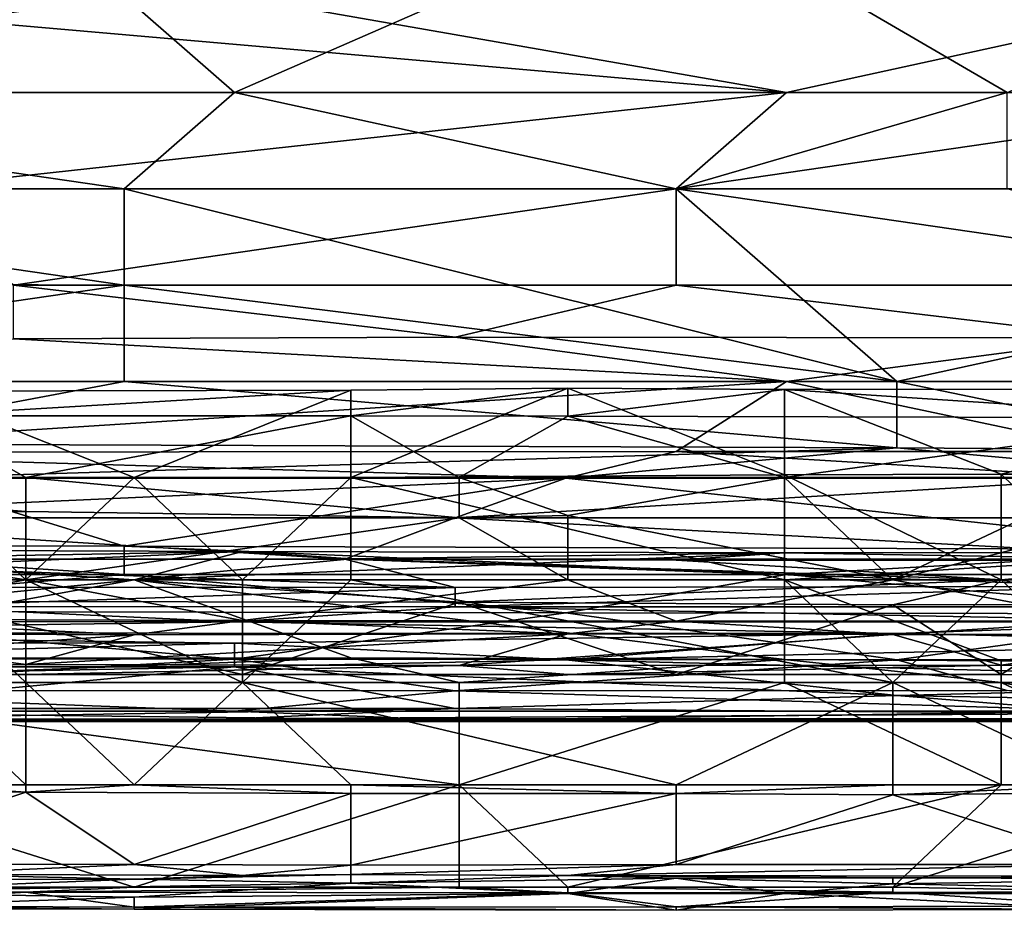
# Model space of a CAD drawing. Extents: x -1.1 to 1.1, y -0.36 to 0.36.
# Tile 214 of 256: x -0.026 to 0.0139, y -0.345 to -0.309. Entities that reach past the tile are written whole.
import ezdxf

# ---------------------------------------------------------------- set-up
doc = ezdxf.new("R2010")
doc.units = 0

msp = doc.modelspace()

# ---------------------------------------------------------------- linework, layer by layer
for points in [[(-0.017318, -0.311901, 0.381037), (0.000566, -0.304088, 0.383519), (-0.021789, -0.307995, 0.382323)], [(-0.017318, -0.311901, 0.381037), (0.013979, -0.311901, 0.381128), (0.000566, -0.304088, 0.383519)], [(0.013979, -0.311901, 0.381128), (0.022921, -0.307995, 0.382384), (0.000566, -0.304088, 0.383519)], [(-0.048615, -0.311901, 0.380951), (-0.017318, -0.311901, 0.381037), (-0.021789, -0.307995, 0.382323)], [(-0.021789, -0.307995, 0.382323), (-0.044144, -0.307995, 0.382266), (-0.048615, -0.311901, 0.380951)], [(-0.039673, -0.307995, 0.265214), (0.005037, -0.311901, 0.265321), (-0.044144, -0.311901, 0.265253)], [(0.005037, -0.311901, 0.265321), (-0.039673, -0.307995, 0.265214), (-0.017318, -0.307995, 0.265221)], [(-0.017318, -0.307995, 0.265221), (0.022921, -0.307995, 0.265241), (0.005037, -0.311901, 0.265321)], [(0.022921, -0.307995, 0.265241), (0.027392, -0.311901, 0.265301), (0.005037, -0.311901, 0.265321)], [(-0.048615, -0.311901, 0.380951), (-0.021789, -0.315807, 0.379572), (-0.017318, -0.311901, 0.381037)], [(-0.021789, -0.315807, 0.379572), (-0.048615, -0.311901, 0.380951), (-0.048615, -0.315807, 0.379457)], [(-0.044144, -0.311901, 0.265253), (0.005037, -0.311901, 0.265321), (-0.030731, -0.315807, 0.265803)], [(0.005037, -0.311901, 0.265321), (0.000566, -0.315807, 0.265851), (-0.030731, -0.315807, 0.265803)], [(-0.021789, -0.315807, 0.379572), (0.000566, -0.315807, 0.379631), (-0.017318, -0.311901, 0.381037)], [(0.000566, -0.315807, 0.379631), (0.013979, -0.311901, 0.381128), (-0.017318, -0.311901, 0.381037)], [(0.027392, -0.311901, 0.265301), (0.040806, -0.315807, 0.265833), (0.000566, -0.315807, 0.265851)], [(0.000566, -0.315807, 0.265851), (0.005037, -0.311901, 0.265321), (0.027392, -0.311901, 0.265301)], [(0.000566, -0.315807, 0.379631), (0.013979, -0.315807, 0.379685), (0.013979, -0.311901, 0.381128)], [(-0.053086, -0.319587, 0.377737), (-0.021789, -0.319713, 0.377796), (-0.048615, -0.315807, 0.379457)], [(-0.048615, -0.315807, 0.379457), (-0.021789, -0.319713, 0.377796), (-0.021789, -0.315807, 0.379572)], [(-0.030731, -0.315807, 0.265803), (0.000566, -0.315807, 0.265851), (-0.02626, -0.319713, 0.267133)], [(0.000566, -0.315807, 0.265851), (0.000566, -0.319713, 0.267192), (-0.02626, -0.319713, 0.267133)], [(0.009508, -0.32362, 0.375743), (0.000566, -0.315807, 0.379631), (-0.021789, -0.315807, 0.379572)], [(0.009508, -0.32362, 0.375743), (-0.021789, -0.315807, 0.379572), (-0.021789, -0.319713, 0.377796)], [(0.027392, -0.319713, 0.267159), (0.000566, -0.319713, 0.267192), (0.000566, -0.315807, 0.265851)], [(0.013979, -0.315807, 0.379685), (0.000566, -0.315807, 0.379631), (0.027392, -0.319713, 0.377976)], [(0.000566, -0.315807, 0.265851), (0.040806, -0.315807, 0.265833), (0.027392, -0.319713, 0.267159)], [(0.000566, -0.315807, 0.379631), (0.009508, -0.32362, 0.375743), (0.027392, -0.319713, 0.377976)], [(-0.053086, -0.319587, 0.377737), (-0.048615, -0.32362, 0.37551), (-0.021789, -0.319713, 0.377796)], [(-0.021789, -0.32362, 0.375624), (-0.021789, -0.319713, 0.377796), (-0.048615, -0.32362, 0.37551)], [(-0.008376, -0.321818, 0.268362), (-0.02626, -0.319713, 0.267133), (0.000566, -0.319713, 0.267192)], [(-0.02626, -0.32189, 0.268362), (-0.02626, -0.319713, 0.267133), (-0.008376, -0.321818, 0.268362)], [(0.009508, -0.32362, 0.375743), (-0.021789, -0.319713, 0.377796), (-0.021789, -0.32362, 0.375624)], [(0.000566, -0.319713, 0.267192), (0.01845, -0.321839, 0.268362), (-0.008376, -0.321818, 0.268362)], [(0.01845, -0.321839, 0.268362), (0.000566, -0.319713, 0.267192), (0.027392, -0.319713, 0.267159)], [(0.027392, -0.319713, 0.377976), (0.009508, -0.32362, 0.375743), (0.045277, -0.32362, 0.375761)], [(0.005037, -0.32362, 0.269574), (-0.044144, -0.32362, 0.26953), (-0.02626, -0.32189, 0.268362)], [(-0.008376, -0.321818, 0.268362), (0.005037, -0.32362, 0.269574), (-0.02626, -0.32189, 0.268362)], [(-0.008376, -0.321818, 0.268362), (0.01845, -0.321839, 0.268362), (0.005037, -0.32362, 0.269574)], [(0.054219, -0.32362, 0.269543), (0.005037, -0.32362, 0.269574), (0.01845, -0.321839, 0.268362)], [(-0.035202, -0.326145, 0.373831), (-0.021789, -0.32362, 0.375624), (-0.048615, -0.32362, 0.37551)], [(0.005037, -0.32362, 0.269574), (-0.039673, -0.326477, 0.272269), (-0.044144, -0.32362, 0.26953)], [(-0.039673, -0.326477, 0.272269), (0.005037, -0.32362, 0.269574), (0.000566, -0.326453, 0.272269)], [(-0.035202, -0.326145, 0.373831), (0.009508, -0.326307, 0.373831), (-0.021789, -0.32362, 0.375624)], [(0.009508, -0.326307, 0.373831), (0.009508, -0.32362, 0.375743), (-0.021789, -0.32362, 0.375624)], [(0.005037, -0.32362, 0.269574), (0.01845, -0.326454, 0.272269), (0.000566, -0.326453, 0.272269)], [(0.01845, -0.326454, 0.272269), (0.005037, -0.32362, 0.269574), (0.054219, -0.32362, 0.269543)], [(0.022921, -0.326396, 0.373831), (0.045277, -0.32362, 0.375761), (0.009508, -0.32362, 0.375743)], [(0.022921, -0.326396, 0.373831), (0.009508, -0.32362, 0.375743), (0.009508, -0.326307, 0.373831)], [(-0.030161, -0.325009, 0.225563), (-0.012603, -0.325011, 0.225563), (-0.012603, -0.323965, 0.221806)], [(-0.012603, -0.323965, 0.221806), (-0.030161, -0.324006, 0.221806), (-0.030161, -0.325009, 0.225563)], [(-0.012603, -0.323965, 0.221806), (-0.021382, -0.327502, 0.218132), (-0.030161, -0.324006, 0.221806)], [(-0.030161, -0.327502, 0.218146), (-0.030161, -0.324006, 0.221806), (-0.021382, -0.327502, 0.218132)], [(-0.021382, -0.327502, 0.218132), (-0.012603, -0.323965, 0.221806), (-0.012603, -0.327502, 0.218069)], [(-0.003823, -0.323885, 0.221806), (-0.012603, -0.327502, 0.218069), (-0.012603, -0.323965, 0.221806)], [(0.004956, -0.327393, 0.218049), (-0.012603, -0.327502, 0.218069), (-0.003823, -0.323885, 0.221806)], [(-0.012603, -0.325011, 0.225563), (-0.003823, -0.325016, 0.225563), (-0.003823, -0.323885, 0.221806)], [(-0.012603, -0.323965, 0.221806), (-0.012603, -0.325011, 0.225563), (-0.003823, -0.323885, 0.221806)], [(-0.003823, -0.323885, 0.221806), (-0.003823, -0.325016, 0.225563), (0.004956, -0.323932, 0.221806)], [(0.004956, -0.323932, 0.221806), (0.004956, -0.327393, 0.218049), (-0.003823, -0.323885, 0.221806)], [(-0.003823, -0.325016, 0.225563), (0.022515, -0.325089, 0.225563), (0.004956, -0.323932, 0.221806)], [(0.004956, -0.323932, 0.221806), (0.022515, -0.325089, 0.225563), (0.026904, -0.323913, 0.221806)], [(0.026904, -0.323913, 0.221806), (0.013735, -0.327363, 0.218049), (0.004956, -0.323932, 0.221806)], [(0.013735, -0.327363, 0.218049), (0.004956, -0.327393, 0.218049), (0.004956, -0.323932, 0.221806)], [(0.013735, -0.327363, 0.218049), (0.026904, -0.323913, 0.221806), (0.022515, -0.327325, 0.218049)], [(-0.030161, -0.325009, 0.225563), (-0.04333, -0.327502, 0.228759), (-0.025772, -0.327502, 0.228786)], [(-0.012603, -0.325011, 0.225563), (-0.030161, -0.325009, 0.225563), (-0.025772, -0.327502, 0.228786)], [(-0.012603, -0.325011, 0.225563), (-0.025772, -0.327502, 0.228786), (-0.008213, -0.327502, 0.22876)], [(-0.003823, -0.325016, 0.225563), (-0.012603, -0.325011, 0.225563), (-0.008213, -0.327502, 0.22876)], [(0.004956, -0.327502, 0.228725), (-0.003823, -0.325016, 0.225563), (-0.008213, -0.327502, 0.22876)], [(0.022515, -0.325089, 0.225563), (-0.003823, -0.325016, 0.225563), (0.004956, -0.327502, 0.228725)], [(0.004956, -0.327502, 0.228725), (0.018125, -0.327502, 0.228671), (0.022515, -0.325089, 0.225563)], [(0.009508, -0.326307, 0.373831), (-0.035202, -0.326145, 0.373831), (-0.030731, -0.327526, 0.372684)], [(-0.003905, -0.327526, 0.273659), (-0.048615, -0.327526, 0.273642), (-0.039673, -0.326477, 0.272269)], [(-0.003905, -0.327526, 0.273659), (-0.039673, -0.326477, 0.272269), (0.000566, -0.326453, 0.272269)], [(-0.003905, -0.327526, 0.372779), (0.009508, -0.326307, 0.373831), (-0.030731, -0.327526, 0.372684)], [(0.009508, -0.326307, 0.373831), (-0.003905, -0.327526, 0.372779), (0.022921, -0.327526, 0.372893)], [(0.01845, -0.327526, 0.273671), (-0.003905, -0.327526, 0.273659), (0.000566, -0.326453, 0.272269)], [(0.000566, -0.326453, 0.272269), (0.01845, -0.326454, 0.272269), (0.01845, -0.327526, 0.273671)], [(0.022921, -0.327526, 0.372893), (0.022921, -0.326396, 0.373831), (0.009508, -0.326307, 0.373831)], [(0.018125, -0.327502, 0.217933), (0.013735, -0.327363, 0.218049), (0.022515, -0.327325, 0.218049)], [(-0.039673, -0.329131, 0.276175), (-0.048615, -0.327526, 0.273642), (-0.003905, -0.327526, 0.273659)], [(-0.025772, -0.328878, 0.22932), (-0.025772, -0.327502, 0.228786), (-0.04333, -0.327502, 0.228759)], [(-0.025772, -0.328878, 0.22932), (-0.04333, -0.327502, 0.228759), (-0.04333, -0.328929, 0.22932)], [(-0.030731, -0.327526, 0.372684), (-0.039673, -0.330262, 0.369925), (-0.021789, -0.330284, 0.369925)], [(-0.039673, -0.329131, 0.276175), (-0.003905, -0.327526, 0.273659), (-0.008376, -0.329131, 0.276175)], [(-0.021789, -0.330284, 0.369925), (-0.003905, -0.327526, 0.372779), (-0.030731, -0.327526, 0.372684)], [(-0.030161, -0.327502, 0.218146), (-0.021382, -0.327502, 0.218132), (-0.025772, -0.331652, 0.218098)], [(-0.030161, -0.331652, 0.218206), (-0.030161, -0.327502, 0.218146), (-0.025772, -0.331652, 0.218098)], [(-0.008213, -0.329131, 0.22932), (-0.008213, -0.327502, 0.22876), (-0.025772, -0.327502, 0.228786)], [(-0.008213, -0.329131, 0.22932), (-0.025772, -0.327502, 0.228786), (-0.025772, -0.328878, 0.22932)], [(-0.025772, -0.331652, 0.218098), (-0.021382, -0.327502, 0.218132), (-0.016992, -0.331652, 0.218197)], [(-0.003905, -0.327526, 0.372779), (-0.021789, -0.330284, 0.369925), (0.022921, -0.330417, 0.369925)], [(-0.021382, -0.327502, 0.218132), (-0.012603, -0.327502, 0.218069), (-0.016992, -0.331652, 0.218197)], [(-0.012603, -0.331652, 0.218012), (-0.016992, -0.331652, 0.218197), (-0.012603, -0.327502, 0.218069)], [(0.004956, -0.327393, 0.218049), (0.004956, -0.331652, 0.218027), (-0.012603, -0.327502, 0.218069)], [(0.004956, -0.331652, 0.218027), (-0.012603, -0.331652, 0.218012), (-0.012603, -0.327502, 0.218069)], [(0.027392, -0.329134, 0.276175), (-0.008376, -0.329131, 0.276175), (0.01845, -0.327526, 0.273671)], [(-0.003905, -0.327526, 0.273659), (0.01845, -0.327526, 0.273671), (-0.008376, -0.329131, 0.276175)], [(-0.003823, -0.329043, 0.22932), (0.004956, -0.327502, 0.228725), (-0.008213, -0.327502, 0.22876)], [(-0.003823, -0.329043, 0.22932), (-0.008213, -0.327502, 0.22876), (-0.008213, -0.329131, 0.22932)], [(-0.003905, -0.327526, 0.372779), (0.022921, -0.330417, 0.369925), (0.022921, -0.327526, 0.372893)], [(0.009346, -0.331652, 0.230217), (0.004956, -0.327502, 0.228725), (-0.003823, -0.329043, 0.22932)], [(0.004956, -0.327393, 0.218049), (0.013735, -0.327363, 0.218049), (0.013735, -0.331652, 0.217894)], [(0.004956, -0.331652, 0.218027), (0.004956, -0.327393, 0.218049), (0.013735, -0.331652, 0.217894)], [(0.018125, -0.327502, 0.228671), (0.004956, -0.327502, 0.228725), (0.009346, -0.331652, 0.230217)], [(0.018125, -0.329454, 0.22932), (0.018125, -0.327502, 0.228671), (0.009346, -0.331652, 0.230217)], [(0.018125, -0.331652, 0.21785), (0.013735, -0.331652, 0.217894), (0.013735, -0.327363, 0.218049)], [(0.013735, -0.327363, 0.218049), (0.018125, -0.327502, 0.217933), (0.018125, -0.331652, 0.21785)], [(-0.025772, -0.331652, 0.230615), (-0.04333, -0.328929, 0.22932), (-0.04772, -0.331652, 0.230728)], [(-0.04333, -0.328929, 0.22932), (-0.025772, -0.331652, 0.230615), (-0.025772, -0.328878, 0.22932)], [(-0.008213, -0.329131, 0.22932), (-0.025772, -0.328878, 0.22932), (-0.025772, -0.331652, 0.230615)], [(-0.008376, -0.329131, 0.276175), (-0.012847, -0.330807, 0.280081), (-0.039673, -0.329131, 0.276175)], [(-0.039673, -0.330827, 0.280081), (-0.039673, -0.329131, 0.276175), (-0.012847, -0.330807, 0.280081)], [(-0.003823, -0.331652, 0.230499), (-0.008213, -0.329131, 0.22932), (-0.025772, -0.331652, 0.230615)], [(-0.012847, -0.330807, 0.280081), (-0.008376, -0.329131, 0.276175), (0.022921, -0.330815, 0.280081)], [(0.027392, -0.329134, 0.276175), (0.022921, -0.330815, 0.280081), (-0.008376, -0.329131, 0.276175)], [(-0.008213, -0.329131, 0.22932), (-0.003823, -0.331652, 0.230499), (-0.003823, -0.329043, 0.22932)], [(0.009346, -0.331652, 0.230217), (-0.003823, -0.329043, 0.22932), (-0.003823, -0.331652, 0.230499)], [(0.009346, -0.331652, 0.230217), (0.018125, -0.331652, 0.230294), (0.018125, -0.329454, 0.22932)], [(-0.039673, -0.330262, 0.369925), (-0.044144, -0.331432, 0.368373), (-0.021789, -0.331432, 0.368414)], [(-0.016992, -0.330497, 0.270649), (-0.04333, -0.330409, 0.270649), (-0.04333, -0.331652, 0.272086)], [(-0.034551, -0.330813, 0.266891), (-0.04333, -0.330409, 0.270649), (-0.016992, -0.330497, 0.270649)], [(-0.021382, -0.331652, 0.272041), (-0.016992, -0.330497, 0.270649), (-0.04333, -0.331652, 0.272086)], [(-0.039673, -0.330262, 0.369925), (-0.021789, -0.331432, 0.368414), (-0.021789, -0.330284, 0.369925)], [(-0.012603, -0.330804, 0.266891), (-0.034551, -0.330813, 0.266891), (-0.016992, -0.330497, 0.270649)], [(0.005037, -0.331432, 0.368478), (0.022921, -0.330417, 0.369925), (-0.021789, -0.330284, 0.369925)], [(-0.021789, -0.330284, 0.369925), (-0.021789, -0.331432, 0.368414), (0.005037, -0.331432, 0.368478)], [(-0.021382, -0.331652, 0.272041), (0.004956, -0.330552, 0.270649), (-0.016992, -0.330497, 0.270649)], [(0.004956, -0.330552, 0.270649), (-0.012603, -0.330804, 0.266891), (-0.016992, -0.330497, 0.270649)], [(0.004956, -0.330552, 0.270649), (0.004956, -0.331652, 0.271956), (0.022515, -0.330543, 0.270649)], [(0.022515, -0.330543, 0.270649), (0.022515, -0.330848, 0.266891), (0.004956, -0.330552, 0.270649)], [(0.022515, -0.330543, 0.270649), (0.004956, -0.331652, 0.271956), (0.035684, -0.331652, 0.271987)], [(0.005037, -0.331432, 0.368478), (0.022921, -0.331432, 0.368563), (0.022921, -0.330417, 0.369925)], [(-0.039673, -0.330827, 0.280081), (-0.008376, -0.331958, 0.283987), (-0.079912, -0.331916, 0.283987)], [(-0.008376, -0.331958, 0.283987), (-0.039673, -0.330827, 0.280081), (-0.012847, -0.330807, 0.280081)], [(-0.021382, -0.331652, 0.264519), (-0.034551, -0.330813, 0.266891), (-0.012603, -0.330804, 0.266891)], [(-0.021382, -0.331652, 0.264519), (-0.034551, -0.331652, 0.264515), (-0.034551, -0.330813, 0.266891)], [(0.004956, -0.331652, 0.271956), (0.004956, -0.330552, 0.270649), (-0.021382, -0.331652, 0.272041)], [(-0.012603, -0.330804, 0.266891), (0.013735, -0.331652, 0.264714), (-0.021382, -0.331652, 0.264519)], [(0.01845, -0.331918, 0.283987), (-0.012847, -0.330807, 0.280081), (0.022921, -0.330815, 0.280081)], [(0.01845, -0.331918, 0.283987), (-0.008376, -0.331958, 0.283987), (-0.012847, -0.330807, 0.280081)], [(0.000566, -0.330852, 0.266891), (-0.012603, -0.330804, 0.266891), (0.004956, -0.330552, 0.270649)], [(0.000566, -0.330852, 0.266891), (0.013735, -0.331652, 0.264714), (-0.012603, -0.330804, 0.266891)], [(0.000566, -0.330852, 0.266891), (0.004956, -0.330552, 0.270649), (0.022515, -0.330848, 0.266891)], [(0.013735, -0.331652, 0.264714), (0.000566, -0.330852, 0.266891), (0.022515, -0.330848, 0.266891)], [(0.022515, -0.330848, 0.266891), (0.022515, -0.331652, 0.264775), (0.013735, -0.331652, 0.264714)], [(-0.034551, -0.333244, 0.233077), (-0.025772, -0.331652, 0.230615), (-0.04772, -0.331652, 0.230728)], [(-0.044144, -0.331432, 0.368373), (-0.039673, -0.332924, 0.366019), (-0.021789, -0.331432, 0.368414)], [(-0.038941, -0.334825, 0.274406), (-0.021382, -0.331652, 0.272041), (-0.04333, -0.331652, 0.272086)], [(-0.021789, -0.331432, 0.368414), (-0.039673, -0.332924, 0.366019), (-0.003905, -0.33299, 0.366019)], [(-0.021382, -0.331652, 0.272041), (-0.038941, -0.334825, 0.274406), (-0.012603, -0.334814, 0.274406)], [(-0.030161, -0.332533, 0.263134), (-0.034551, -0.331652, 0.264515), (-0.021382, -0.331652, 0.264519)], [(-0.025772, -0.331652, 0.230615), (-0.034551, -0.333244, 0.233077), (-0.016992, -0.333302, 0.233077)], [(-0.025772, -0.331652, 0.218098), (-0.025772, -0.335802, 0.217517), (-0.030161, -0.331652, 0.218206)], [(-0.030161, -0.335802, 0.217575), (-0.030161, -0.331652, 0.218206), (-0.025772, -0.335802, 0.217517)], [(-0.021382, -0.331652, 0.264519), (-0.008213, -0.332557, 0.263134), (-0.030161, -0.332533, 0.263134)], [(-0.025772, -0.331652, 0.218098), (-0.016992, -0.331652, 0.218197), (-0.016992, -0.335802, 0.217547)], [(-0.016992, -0.335802, 0.217547), (-0.025772, -0.335802, 0.217517), (-0.025772, -0.331652, 0.218098)], [(-0.016992, -0.333302, 0.233077), (-0.003823, -0.331652, 0.230499), (-0.025772, -0.331652, 0.230615)], [(-0.003905, -0.33299, 0.366019), (0.005037, -0.331432, 0.368478), (-0.021789, -0.331432, 0.368414)], [(-0.021382, -0.331652, 0.264519), (0.013735, -0.331652, 0.264714), (-0.008213, -0.332557, 0.263134)], [(0.004956, -0.33488, 0.274406), (0.004956, -0.331652, 0.271956), (-0.021382, -0.331652, 0.272041)], [(-0.012603, -0.334814, 0.274406), (0.004956, -0.33488, 0.274406), (-0.021382, -0.331652, 0.272041)], [(-0.003823, -0.331652, 0.230499), (-0.016992, -0.333302, 0.233077), (0.000566, -0.333317, 0.233077)], [(-0.012603, -0.331652, 0.218012), (0.009346, -0.335802, 0.217481), (-0.016992, -0.335802, 0.217547)], [(-0.016992, -0.335802, 0.217547), (-0.016992, -0.331652, 0.218197), (-0.012603, -0.331652, 0.218012)], [(0.004956, -0.331652, 0.218027), (0.009346, -0.335802, 0.217481), (-0.012603, -0.331652, 0.218012)], [(0.009346, -0.332665, 0.263134), (-0.008213, -0.332557, 0.263134), (0.013735, -0.331652, 0.264714)], [(0.005037, -0.331432, 0.368478), (-0.003905, -0.33299, 0.366019), (0.022921, -0.333029, 0.366019)], [(-0.003823, -0.331652, 0.230499), (0.000566, -0.333317, 0.233077), (0.009346, -0.331652, 0.230217)], [(0.009346, -0.331652, 0.230217), (0.000566, -0.333317, 0.233077), (0.018125, -0.333314, 0.233077)], [(0.013735, -0.331652, 0.217894), (0.009346, -0.335802, 0.217481), (0.004956, -0.331652, 0.218027)], [(0.013735, -0.334931, 0.274406), (0.035684, -0.331652, 0.271987), (0.004956, -0.331652, 0.271956)], [(0.013735, -0.334931, 0.274406), (0.004956, -0.331652, 0.271956), (0.004956, -0.33488, 0.274406)], [(0.005037, -0.331432, 0.368478), (0.022921, -0.333029, 0.366019), (0.022921, -0.331432, 0.368563)], [(0.013735, -0.331652, 0.217894), (0.018125, -0.335802, 0.217523), (0.009346, -0.335802, 0.217481)], [(0.009346, -0.332665, 0.263134), (0.013735, -0.331652, 0.264714), (0.018125, -0.332648, 0.263134)], [(0.009346, -0.331652, 0.230217), (0.018125, -0.333314, 0.233077), (0.018125, -0.331652, 0.230294)], [(0.018125, -0.331652, 0.21785), (0.018125, -0.335802, 0.217523), (0.013735, -0.331652, 0.217894)], [(0.022515, -0.331652, 0.264775), (0.018125, -0.332648, 0.263134), (0.013735, -0.331652, 0.264714)], [(0.035684, -0.331652, 0.271987), (0.013735, -0.334931, 0.274406), (0.048852, -0.334896, 0.274406)], [(-0.030731, -0.332734, 0.287894), (-0.079912, -0.331916, 0.283987), (-0.008376, -0.331958, 0.283987)], [(-0.030731, -0.332734, 0.287894), (-0.008376, -0.331958, 0.283987), (-0.008376, -0.332748, 0.287894)], [(0.01845, -0.331918, 0.283987), (0.036335, -0.332748, 0.287894), (-0.008376, -0.332748, 0.287894)], [(0.01845, -0.331918, 0.283987), (-0.008376, -0.332748, 0.287894), (-0.008376, -0.331958, 0.283987)], [(-0.030161, -0.335495, 0.259377), (-0.030161, -0.332533, 0.263134), (-0.016992, -0.33548, 0.259377)], [(-0.016992, -0.33548, 0.259377), (-0.030161, -0.332533, 0.263134), (-0.008213, -0.332557, 0.263134)], [(-0.039673, -0.332924, 0.366019), (-0.057557, -0.334839, 0.362112), (-0.017318, -0.334867, 0.362112)], [(-0.030731, -0.332734, 0.287894), (-0.017318, -0.333345, 0.2918), (-0.048615, -0.333331, 0.2918)], [(-0.017318, -0.334867, 0.362112), (-0.003905, -0.33299, 0.366019), (-0.039673, -0.332924, 0.366019)], [(-0.017318, -0.333345, 0.2918), (-0.030731, -0.332734, 0.287894), (-0.008376, -0.332748, 0.287894)], [(0.022921, -0.333345, 0.2918), (-0.017318, -0.333345, 0.2918), (-0.008376, -0.332748, 0.287894)], [(0.000566, -0.335478, 0.259377), (-0.016992, -0.33548, 0.259377), (-0.008213, -0.332557, 0.263134)], [(-0.008376, -0.332748, 0.287894), (0.036335, -0.332748, 0.287894), (0.022921, -0.333345, 0.2918)], [(0.000566, -0.335478, 0.259377), (-0.008213, -0.332557, 0.263134), (0.009346, -0.332665, 0.263134)], [(0.009346, -0.332665, 0.263134), (0.013735, -0.33549, 0.259377), (0.000566, -0.335478, 0.259377)], [(0.018125, -0.332648, 0.263134), (0.013735, -0.33549, 0.259377), (0.009346, -0.332665, 0.263134)], [(0.013735, -0.33549, 0.259377), (0.018125, -0.332648, 0.263134), (0.026904, -0.335578, 0.259377)], [(-0.048615, -0.333796, 0.295706), (-0.048615, -0.333331, 0.2918), (-0.017318, -0.333345, 0.2918)], [(-0.034551, -0.333244, 0.233077), (-0.04333, -0.333787, 0.236834), (-0.021382, -0.333872, 0.236834)], [(-0.016992, -0.333302, 0.233077), (-0.034551, -0.333244, 0.233077), (-0.021382, -0.333872, 0.236834)], [(-0.016992, -0.333302, 0.233077), (-0.021382, -0.333872, 0.236834), (-0.003823, -0.33384, 0.236834)], [(-0.003905, -0.33299, 0.366019), (-0.017318, -0.334867, 0.362112), (0.009508, -0.334884, 0.362112)], [(0.000566, -0.333317, 0.233077), (-0.016992, -0.333302, 0.233077), (-0.003823, -0.33384, 0.236834)], [(0.009508, -0.334884, 0.362112), (0.022921, -0.333029, 0.366019), (-0.003905, -0.33299, 0.366019)], [(0.000566, -0.333317, 0.233077), (-0.003823, -0.33384, 0.236834), (0.009346, -0.333866, 0.236834)], [(0.018125, -0.333314, 0.233077), (0.000566, -0.333317, 0.233077), (0.009346, -0.333866, 0.236834)], [(0.022515, -0.333861, 0.236834), (0.018125, -0.333314, 0.233077), (0.009346, -0.333866, 0.236834)], [(0.022921, -0.333029, 0.366019), (0.009508, -0.334884, 0.362112), (0.054219, -0.334879, 0.362112)], [(0.009508, -0.333825, 0.295706), (-0.048615, -0.333796, 0.295706), (-0.017318, -0.333345, 0.2918)], [(0.009508, -0.333825, 0.295706), (-0.017318, -0.333345, 0.2918), (0.022921, -0.333345, 0.2918)], [(0.009508, -0.333825, 0.295706), (0.022921, -0.333345, 0.2918), (0.027392, -0.334207, 0.299612)], [(-0.017318, -0.33422, 0.299612), (-0.048615, -0.334191, 0.299612), (-0.048615, -0.333796, 0.295706)], [(-0.048615, -0.333796, 0.295706), (0.009508, -0.333825, 0.295706), (-0.017318, -0.33422, 0.299612)], [(-0.021382, -0.333872, 0.236834), (-0.04333, -0.333787, 0.236834), (-0.030161, -0.334484, 0.244349)], [(-0.030161, -0.334484, 0.244349), (-0.025772, -0.335075, 0.251863), (-0.021382, -0.333872, 0.236834)], [(-0.008213, -0.33512, 0.251863), (-0.003823, -0.33384, 0.236834), (-0.025772, -0.335075, 0.251863)], [(-0.003823, -0.33384, 0.236834), (-0.021382, -0.333872, 0.236834), (-0.025772, -0.335075, 0.251863)], [(-0.003905, -0.334887, 0.307425), (-0.017318, -0.33422, 0.299612), (0.009508, -0.333825, 0.295706)], [(-0.003823, -0.33384, 0.236834), (-0.008213, -0.33512, 0.251863), (0.009346, -0.333866, 0.236834)], [(-0.008213, -0.33512, 0.251863), (0.013735, -0.3351, 0.251863), (0.009346, -0.333866, 0.236834)], [(-0.003905, -0.334887, 0.307425), (0.009508, -0.333825, 0.295706), (0.027392, -0.334207, 0.299612)], [(0.009346, -0.333866, 0.236834), (0.013735, -0.3351, 0.251863), (0.022515, -0.333861, 0.236834)], [(0.013735, -0.3351, 0.251863), (0.035684, -0.33517, 0.251863), (0.022515, -0.333861, 0.236834)], [(-0.017318, -0.33422, 0.299612), (-0.053086, -0.335171, 0.311331), (-0.048615, -0.334191, 0.299612)], [(-0.017318, -0.33422, 0.299612), (-0.017318, -0.33518, 0.311331), (-0.053086, -0.335171, 0.311331)], [(-0.025772, -0.335075, 0.251863), (-0.030161, -0.334484, 0.244349), (-0.038941, -0.335417, 0.25562)], [(-0.003905, -0.334887, 0.307425), (-0.017318, -0.33518, 0.311331), (-0.017318, -0.33422, 0.299612)], [(0.027392, -0.334207, 0.299612), (0.031863, -0.335777, 0.319144), (-0.003905, -0.334887, 0.307425)], [(-0.039673, -0.336128, 0.358206), (-0.017318, -0.334867, 0.362112), (-0.057557, -0.334839, 0.362112)], [(-0.017318, -0.334867, 0.362112), (-0.039673, -0.336128, 0.358206), (-0.008376, -0.336152, 0.358206)], [(-0.038941, -0.334825, 0.274406), (-0.038941, -0.335802, 0.274938), (-0.012603, -0.334814, 0.274406)], [(-0.012603, -0.334814, 0.274406), (-0.038941, -0.335802, 0.274938), (-0.008213, -0.335802, 0.274942)], [(-0.017318, -0.334867, 0.362112), (-0.008376, -0.336152, 0.358206), (0.009508, -0.334884, 0.362112)], [(-0.017318, -0.33518, 0.311331), (-0.003905, -0.334887, 0.307425), (0.009508, -0.336336, 0.326956)], [(0.004956, -0.33488, 0.274406), (-0.012603, -0.334814, 0.274406), (-0.008213, -0.335802, 0.274942)], [(0.013979, -0.336136, 0.358206), (0.009508, -0.334884, 0.362112), (-0.008376, -0.336152, 0.358206)], [(0.004956, -0.335802, 0.274902), (0.004956, -0.33488, 0.274406), (-0.008213, -0.335802, 0.274942)], [(0.009508, -0.336336, 0.326956), (-0.003905, -0.334887, 0.307425), (0.031863, -0.335777, 0.319144)], [(0.013735, -0.335802, 0.274869), (0.013735, -0.334931, 0.274406), (0.004956, -0.33488, 0.274406)], [(0.013735, -0.335802, 0.274869), (0.004956, -0.33488, 0.274406), (0.004956, -0.335802, 0.274902)], [(0.009508, -0.334884, 0.362112), (0.013979, -0.336136, 0.358206), (0.054219, -0.334879, 0.362112)], [(0.013735, -0.334931, 0.274406), (0.048852, -0.335802, 0.274873), (0.048852, -0.334896, 0.274406)], [(0.048852, -0.335802, 0.274873), (0.013735, -0.334931, 0.274406), (0.013735, -0.335802, 0.274869)], [(-0.048615, -0.335775, 0.319144), (-0.053086, -0.335171, 0.311331), (-0.017318, -0.33518, 0.311331)], [(-0.048615, -0.335775, 0.319144), (-0.017318, -0.33518, 0.311331), (-0.035202, -0.336856, 0.334769)], [(-0.038941, -0.335417, 0.25562), (-0.025772, -0.335487, 0.25562), (-0.025772, -0.335075, 0.251863)], [(-0.035202, -0.336856, 0.334769), (-0.017318, -0.33518, 0.311331), (-0.008376, -0.33686, 0.334769)], [(-0.008213, -0.33512, 0.251863), (-0.025772, -0.335075, 0.251863), (-0.025772, -0.335487, 0.25562)], [(-0.008213, -0.33512, 0.251863), (-0.025772, -0.335487, 0.25562), (-0.003823, -0.335484, 0.25562)], [(0.009508, -0.336336, 0.326956), (-0.008376, -0.33686, 0.334769), (-0.017318, -0.33518, 0.311331)], [(0.013735, -0.3351, 0.251863), (-0.008213, -0.33512, 0.251863), (-0.003823, -0.335484, 0.25562)], [(0.013735, -0.335482, 0.25562), (0.013735, -0.3351, 0.251863), (-0.003823, -0.335484, 0.25562)], [(0.013735, -0.3351, 0.251863), (0.026904, -0.335509, 0.25562), (0.035684, -0.33517, 0.251863)], [(0.013735, -0.3351, 0.251863), (0.013735, -0.335482, 0.25562), (0.026904, -0.335509, 0.25562)], [(-0.038941, -0.335417, 0.25562), (-0.030161, -0.335495, 0.259377), (-0.025772, -0.335487, 0.25562)], [(-0.016992, -0.33548, 0.259377), (-0.025772, -0.335487, 0.25562), (-0.030161, -0.335495, 0.259377)], [(-0.003823, -0.335484, 0.25562), (-0.025772, -0.335487, 0.25562), (-0.016992, -0.33548, 0.259377)], [(-0.003823, -0.335484, 0.25562), (-0.016992, -0.33548, 0.259377), (0.000566, -0.335478, 0.259377)], [(0.013735, -0.335482, 0.25562), (-0.003823, -0.335484, 0.25562), (0.000566, -0.335478, 0.259377)], [(0.000566, -0.335478, 0.259377), (0.013735, -0.33549, 0.259377), (0.013735, -0.335482, 0.25562)], [(0.026904, -0.335509, 0.25562), (0.013735, -0.335482, 0.25562), (0.013735, -0.33549, 0.259377)], [(0.026904, -0.335578, 0.259377), (0.026904, -0.335509, 0.25562), (0.013735, -0.33549, 0.259377)], [(-0.039673, -0.336128, 0.358206), (-0.039673, -0.336969, 0.3543), (-0.017318, -0.336964, 0.3543)], [(-0.008376, -0.336152, 0.358206), (-0.039673, -0.336128, 0.358206), (-0.017318, -0.336964, 0.3543)], [(-0.008213, -0.339952, 0.274373), (-0.008213, -0.335802, 0.274942), (-0.038941, -0.335802, 0.274938)], [(-0.034551, -0.339952, 0.274376), (-0.008213, -0.339952, 0.274373), (-0.038941, -0.335802, 0.274938)], [(-0.025772, -0.335802, 0.217517), (-0.025772, -0.339952, 0.217842), (-0.030161, -0.335802, 0.217575)], [(-0.025772, -0.339952, 0.217842), (-0.030161, -0.339952, 0.217857), (-0.030161, -0.335802, 0.217575)], [(-0.025772, -0.335802, 0.217517), (-0.016992, -0.335802, 0.217547), (-0.021382, -0.339952, 0.217809)], [(-0.021382, -0.339952, 0.217809), (-0.025772, -0.339952, 0.217842), (-0.025772, -0.335802, 0.217517)], [(-0.016992, -0.335802, 0.217547), (-0.012603, -0.339952, 0.217803), (-0.021382, -0.339952, 0.217809)], [(0.009346, -0.335802, 0.217481), (0.000566, -0.339952, 0.217806), (-0.016992, -0.335802, 0.217547)], [(0.000566, -0.339952, 0.217806), (-0.012603, -0.339952, 0.217803), (-0.016992, -0.335802, 0.217547)], [(0.004956, -0.335802, 0.274902), (-0.008213, -0.335802, 0.274942), (-0.008213, -0.339952, 0.274373)], [(0.013735, -0.339952, 0.274312), (0.004956, -0.335802, 0.274902), (-0.008213, -0.339952, 0.274373)], [(0.009346, -0.335802, 0.217481), (0.009346, -0.339952, 0.217767), (0.000566, -0.339952, 0.217806)], [(0.013735, -0.339952, 0.274312), (0.013735, -0.335802, 0.274869), (0.004956, -0.335802, 0.274902)], [(0.018125, -0.335802, 0.217523), (0.018125, -0.339952, 0.217843), (0.009346, -0.335802, 0.217481)], [(0.018125, -0.339952, 0.217843), (0.009346, -0.339952, 0.217767), (0.009346, -0.335802, 0.217481)], [(0.009508, -0.336336, 0.326956), (0.031863, -0.335777, 0.319144), (0.022921, -0.336582, 0.330862)], [(0.035684, -0.339952, 0.274334), (0.048852, -0.335802, 0.274873), (0.013735, -0.335802, 0.274869)], [(0.035684, -0.339952, 0.274334), (0.013735, -0.335802, 0.274869), (0.022515, -0.339952, 0.274323)], [(0.022515, -0.339952, 0.274323), (0.013735, -0.335802, 0.274869), (0.013735, -0.339952, 0.274312)], [(-0.017318, -0.336964, 0.3543), (0.01845, -0.336969, 0.3543), (-0.008376, -0.336152, 0.358206)], [(0.01845, -0.336969, 0.3543), (0.013979, -0.336136, 0.358206), (-0.008376, -0.336152, 0.358206)], [(-0.008376, -0.33686, 0.334769), (0.009508, -0.336336, 0.326956), (0.01845, -0.337066, 0.338675)], [(0.009508, -0.336336, 0.326956), (0.022921, -0.336582, 0.330862), (0.01845, -0.337066, 0.338675)], [(-0.035202, -0.337287, 0.342581), (-0.035202, -0.336856, 0.334769), (-0.008376, -0.33686, 0.334769)], [(-0.017318, -0.337282, 0.342581), (-0.035202, -0.337287, 0.342581), (-0.008376, -0.33686, 0.334769)], [(-0.017318, -0.337282, 0.342581), (-0.008376, -0.33686, 0.334769), (0.01845, -0.337066, 0.338675)], [(-0.039673, -0.336969, 0.3543), (-0.048615, -0.337365, 0.350394), (-0.008376, -0.337336, 0.350394)], [(-0.017318, -0.336964, 0.3543), (-0.039673, -0.336969, 0.3543), (-0.008376, -0.337336, 0.350394)], [(-0.017318, -0.337282, 0.342581), (-0.030731, -0.3374, 0.346487), (-0.035202, -0.337287, 0.342581)], [(-0.030731, -0.3374, 0.346487), (-0.017318, -0.337282, 0.342581), (-0.008376, -0.33739, 0.346487)], [(0.01845, -0.336969, 0.3543), (-0.017318, -0.336964, 0.3543), (-0.008376, -0.337336, 0.350394)], [(0.031863, -0.337262, 0.342581), (-0.017318, -0.337282, 0.342581), (0.01845, -0.337066, 0.338675)], [(-0.008376, -0.33739, 0.346487), (-0.017318, -0.337282, 0.342581), (0.031863, -0.337262, 0.342581)], [(-0.008376, -0.337336, 0.350394), (0.040806, -0.337336, 0.350394), (0.01845, -0.336969, 0.3543)], [(0.045277, -0.337395, 0.346487), (-0.008376, -0.33739, 0.346487), (0.031863, -0.337262, 0.342581)], [(-0.008376, -0.337336, 0.350394), (-0.048615, -0.337365, 0.350394), (-0.030731, -0.3374, 0.346487)], [(-0.030731, -0.3374, 0.346487), (-0.008376, -0.33739, 0.346487), (-0.008376, -0.337336, 0.350394)], [(-0.008376, -0.337336, 0.350394), (-0.008376, -0.33739, 0.346487), (0.040806, -0.337336, 0.350394)], [(0.040806, -0.337336, 0.350394), (-0.008376, -0.33739, 0.346487), (0.045277, -0.337395, 0.346487)], [(-0.021382, -0.344102, 0.270935), (-0.008213, -0.339952, 0.274373), (-0.034551, -0.339952, 0.274376)], [(-0.021382, -0.344102, 0.270935), (-0.034551, -0.339952, 0.274376), (-0.034551, -0.344102, 0.270903)], [(-0.025772, -0.339952, 0.217842), (-0.025772, -0.340256, 0.218049), (-0.030161, -0.339952, 0.217857)], [(-0.025772, -0.340256, 0.218049), (-0.030161, -0.340227, 0.218049), (-0.030161, -0.339952, 0.217857)], [(-0.012603, -0.340308, 0.218049), (-0.025772, -0.340256, 0.218049), (-0.021382, -0.339952, 0.217809)], [(-0.021382, -0.339952, 0.217809), (-0.025772, -0.340256, 0.218049), (-0.025772, -0.339952, 0.217842)], [(-0.008213, -0.344102, 0.270938), (-0.008213, -0.339952, 0.274373), (-0.021382, -0.344102, 0.270935)], [(-0.012603, -0.339952, 0.217803), (-0.012603, -0.340308, 0.218049), (-0.021382, -0.339952, 0.217809)], [(0.000566, -0.340302, 0.218049), (-0.012603, -0.340308, 0.218049), (-0.012603, -0.339952, 0.217803)], [(0.000566, -0.339952, 0.217806), (0.000566, -0.340302, 0.218049), (-0.012603, -0.339952, 0.217803)], [(-0.008213, -0.339952, 0.274373), (-0.003823, -0.344102, 0.270967), (0.013735, -0.339952, 0.274312)], [(-0.003823, -0.344102, 0.270967), (-0.008213, -0.339952, 0.274373), (-0.008213, -0.344102, 0.270938)], [(0.009346, -0.344102, 0.270925), (0.013735, -0.339952, 0.274312), (-0.003823, -0.344102, 0.270967)], [(0.000566, -0.340302, 0.218049), (0.009346, -0.339952, 0.217767), (0.009346, -0.340361, 0.218049)], [(0.009346, -0.339952, 0.217767), (0.000566, -0.340302, 0.218049), (0.000566, -0.339952, 0.217806)], [(0.018125, -0.339952, 0.217843), (0.009346, -0.340361, 0.218049), (0.009346, -0.339952, 0.217767)], [(0.013735, -0.339952, 0.274312), (0.009346, -0.344102, 0.270925), (0.022515, -0.339952, 0.274323)], [(0.009346, -0.340361, 0.218049), (0.018125, -0.339952, 0.217843), (0.018125, -0.340259, 0.218049)], [(0.022515, -0.344339, 0.270649), (0.022515, -0.339952, 0.274323), (0.009346, -0.344102, 0.270925)], [(-0.025772, -0.340256, 0.218049), (-0.034551, -0.343162, 0.221806), (-0.030161, -0.340227, 0.218049)], [(-0.034551, -0.343162, 0.221806), (-0.025772, -0.340256, 0.218049), (-0.021382, -0.34318, 0.221806)], [(-0.021382, -0.34318, 0.221806), (-0.025772, -0.340256, 0.218049), (-0.012603, -0.340308, 0.218049)], [(-0.012603, -0.340308, 0.218049), (-0.012603, -0.343208, 0.221806), (-0.021382, -0.34318, 0.221806)], [(-0.012603, -0.343208, 0.221806), (0.000566, -0.340302, 0.218049), (0.000566, -0.34318, 0.221806)], [(-0.012603, -0.343208, 0.221806), (-0.012603, -0.340308, 0.218049), (0.000566, -0.340302, 0.218049)], [(0.009346, -0.340361, 0.218049), (0.000566, -0.34318, 0.221806), (0.000566, -0.340302, 0.218049)], [(0.000566, -0.34318, 0.221806), (0.009346, -0.340361, 0.218049), (0.018125, -0.343187, 0.221806)], [(0.018125, -0.340259, 0.218049), (0.018125, -0.343187, 0.221806), (0.009346, -0.340361, 0.218049)], [(-0.021382, -0.34318, 0.221806), (-0.030161, -0.34357, 0.225563), (-0.034551, -0.343162, 0.221806)], [(-0.030161, -0.34357, 0.225563), (-0.021382, -0.34318, 0.221806), (-0.016992, -0.343623, 0.225563)], [(-0.016992, -0.343623, 0.225563), (-0.021382, -0.34318, 0.221806), (-0.012603, -0.343208, 0.221806)], [(-0.012603, -0.343208, 0.221806), (-0.012603, -0.343586, 0.225563), (-0.016992, -0.343623, 0.225563)], [(-0.003823, -0.343627, 0.225563), (-0.012603, -0.343586, 0.225563), (0.000566, -0.34318, 0.221806)], [(-0.012603, -0.343586, 0.225563), (-0.012603, -0.343208, 0.221806), (0.000566, -0.34318, 0.221806)], [(-0.003823, -0.343627, 0.225563), (0.000566, -0.34318, 0.221806), (0.018125, -0.343187, 0.221806)], [(0.018125, -0.343187, 0.221806), (0.026904, -0.34367, 0.225563), (-0.003823, -0.343627, 0.225563)], [(-0.038941, -0.34379, 0.233077), (-0.030161, -0.34357, 0.225563), (-0.021382, -0.343772, 0.233077)], [(-0.030161, -0.34357, 0.225563), (-0.016992, -0.343623, 0.225563), (-0.021382, -0.343772, 0.233077)], [(-0.012603, -0.343586, 0.225563), (-0.012603, -0.343933, 0.236834), (-0.021382, -0.343772, 0.233077)], [(-0.021382, -0.343772, 0.233077), (-0.016992, -0.343623, 0.225563), (-0.012603, -0.343586, 0.225563)], [(-0.012603, -0.343586, 0.225563), (-0.003823, -0.343627, 0.225563), (-0.012603, -0.343933, 0.236834)], [(-0.012603, -0.343933, 0.236834), (-0.003823, -0.343627, 0.225563), (0.000566, -0.343732, 0.22932)], [(0.000566, -0.343732, 0.22932), (-0.003823, -0.343627, 0.225563), (0.009346, -0.343728, 0.22932)], [(0.009346, -0.343728, 0.22932), (-0.003823, -0.343627, 0.225563), (0.026904, -0.34367, 0.225563)], [(0.022515, -0.343768, 0.22932), (0.009346, -0.343728, 0.22932), (0.026904, -0.34367, 0.225563)], [(-0.034551, -0.344102, 0.270903), (-0.04772, -0.344274, 0.270649), (-0.025772, -0.344301, 0.270649)], [(-0.038941, -0.34379, 0.233077), (-0.021382, -0.343772, 0.233077), (-0.034551, -0.344308, 0.248106)], [(-0.012603, -0.343933, 0.236834), (-0.034551, -0.344308, 0.248106), (-0.021382, -0.343772, 0.233077)], [(-0.034551, -0.344308, 0.248106), (-0.012603, -0.343933, 0.236834), (-0.021382, -0.344504, 0.251863)], [(-0.025772, -0.344301, 0.270649), (-0.021382, -0.344102, 0.270935), (-0.034551, -0.344102, 0.270903)], [(-0.008213, -0.344102, 0.270938), (-0.025772, -0.344301, 0.270649), (-0.003823, -0.34433, 0.270649)], [(-0.021382, -0.344102, 0.270935), (-0.025772, -0.344301, 0.270649), (-0.008213, -0.344102, 0.270938)], [(-0.012603, -0.343933, 0.236834), (-0.003823, -0.344358, 0.248106), (-0.021382, -0.344504, 0.251863)], [(-0.012603, -0.343933, 0.236834), (0.000566, -0.343732, 0.22932), (-0.003823, -0.344358, 0.248106)], [(-0.008213, -0.344102, 0.270938), (-0.003823, -0.34433, 0.270649), (-0.003823, -0.344102, 0.270967)], [(-0.003823, -0.344358, 0.248106), (0.000566, -0.343732, 0.22932), (0.004956, -0.34435, 0.248106)], [(-0.003823, -0.344102, 0.270967), (0.009346, -0.344301, 0.270649), (0.009346, -0.344102, 0.270925)], [(-0.003823, -0.344102, 0.270967), (-0.003823, -0.34433, 0.270649), (0.009346, -0.344301, 0.270649)], [(0.009346, -0.343728, 0.22932), (0.009346, -0.343966, 0.236834), (0.000566, -0.343732, 0.22932)], [(0.000566, -0.343732, 0.22932), (0.009346, -0.343966, 0.236834), (0.004956, -0.34435, 0.248106)], [(0.022515, -0.344229, 0.244349), (0.004956, -0.34435, 0.248106), (0.009346, -0.343966, 0.236834)], [(0.009346, -0.343966, 0.236834), (0.009346, -0.343728, 0.22932), (0.022515, -0.343768, 0.22932)], [(0.022515, -0.343768, 0.22932), (0.022515, -0.344229, 0.244349), (0.009346, -0.343966, 0.236834)], [(0.009346, -0.344102, 0.270925), (0.009346, -0.344301, 0.270649), (0.022515, -0.344339, 0.270649)], [(-0.04772, -0.344274, 0.270649), (-0.034551, -0.344862, 0.266891), (-0.025772, -0.344301, 0.270649)], [(-0.025772, -0.344301, 0.270649), (-0.034551, -0.344862, 0.266891), (-0.021382, -0.344907, 0.266891)], [(-0.034551, -0.344969, 0.263134), (-0.034551, -0.344308, 0.248106), (-0.021382, -0.344504, 0.251863)], [(-0.025772, -0.344301, 0.270649), (-0.021382, -0.344907, 0.266891), (-0.003823, -0.34433, 0.270649)], [(-0.003823, -0.34433, 0.270649), (-0.021382, -0.344907, 0.266891), (0.000566, -0.344899, 0.266891)], [(-0.003823, -0.344358, 0.248106), (-0.021382, -0.344993, 0.263134), (-0.021382, -0.344504, 0.251863)], [(-0.021382, -0.344993, 0.263134), (-0.003823, -0.344358, 0.248106), (0.000566, -0.345038, 0.263134)], [(0.009346, -0.344301, 0.270649), (-0.003823, -0.34433, 0.270649), (0.000566, -0.344899, 0.266891)], [(-0.003823, -0.344358, 0.248106), (0.004956, -0.34435, 0.248106), (0.000566, -0.345038, 0.263134)], [(0.009346, -0.344301, 0.270649), (0.000566, -0.344899, 0.266891), (0.018125, -0.344874, 0.266891)], [(0.000566, -0.345038, 0.263134), (0.004956, -0.34435, 0.248106), (0.018125, -0.345001, 0.263134)], [(0.004956, -0.34435, 0.248106), (0.022515, -0.344229, 0.244349), (0.026904, -0.344375, 0.248106)], [(0.004956, -0.34435, 0.248106), (0.026904, -0.344375, 0.248106), (0.018125, -0.345001, 0.263134)], [(0.022515, -0.344339, 0.270649), (0.009346, -0.344301, 0.270649), (0.018125, -0.344874, 0.266891)], [(-0.021382, -0.344504, 0.251863), (-0.021382, -0.344993, 0.263134), (-0.034551, -0.344969, 0.263134)], [(-0.034551, -0.344862, 0.266891), (-0.021382, -0.344993, 0.263134), (-0.021382, -0.344907, 0.266891)], [(-0.034551, -0.344862, 0.266891), (-0.034551, -0.344969, 0.263134), (-0.021382, -0.344993, 0.263134)], [(0.000566, -0.345038, 0.263134), (0.000566, -0.344899, 0.266891), (-0.021382, -0.344907, 0.266891)], [(0.000566, -0.344899, 0.266891), (0.018125, -0.345001, 0.263134), (0.018125, -0.344874, 0.266891)], [(0.018125, -0.345001, 0.263134), (0.000566, -0.344899, 0.266891), (0.000566, -0.345038, 0.263134)], [(-0.021382, -0.344907, 0.266891), (-0.021382, -0.344993, 0.263134), (0.000566, -0.345038, 0.263134)]]:
    msp.add_3dface(points)

doc.saveas('drawing.dxf')
